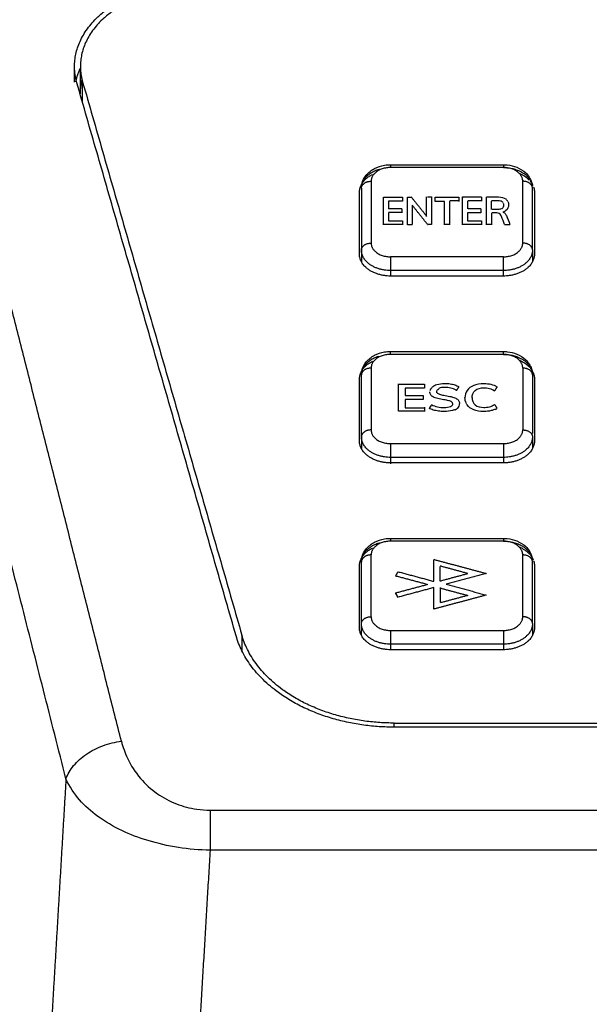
# Model space of a CAD drawing. Header units: millimetres. Extents: x 9946 to 11276, y -3292 to -1962.
# Tile 110 of 170: x 10882 to 10912, y -2303 to -2252. Entities that reach past the tile are written whole.
import ezdxf

# ---------------------------------------------------------------- set-up
doc = ezdxf.new("R2010")
doc.units = ezdxf.units.MM
doc.layers.add('ROXX NEO lite', color=7, linetype='Continuous', true_color=0x000000)
doc.dimstyles.get("Standard").update_dxf_attribs({"dimscale": 10, "dimtxt": 2.5, "dimasz": 3, "dimexe": 1, "dimexo": 0.5, "dimgap": 0.8, "dimtad": 1, "dimtoh": 1, "dimdec": 1, "dimzin": 1, "dimdsep": 46, "dimtxsty": 'Standard', "dimblk": 'OPEN90', "dimcen": 2.5, "dimadec": 1, "dimazin": 1, "dimtfac": 1, "dimtdec": 4, "dimtix": 1, "dimtofl": 0, "dimtmove": 1, "dimatfit": 3, "dimldrblk": 'OPEN90', "dimfxl": 1, "dimtolj": 1, "dimtzin": 1, "dimarcsym": 0})

# ---------------------------------------------------------------- blocks, each defined once
blk = doc.blocks.new('*D2')
at = {"layer": 'Defpoints', "color": 0}
for p in [(10752.196, -2185.885), (11119.696, -2185.885), (11119.696, -2408.445)]:
    blk.add_point(p, dxfattribs=at)
at = {"layer": 'ROXX NEO lite', "color": 0, "lineweight": -2}
for p, q in [((10752.196, -2191.886), (10752.196, -2411.446)), ((11119.696, -2191.886), (11119.696, -2411.446)), ((10758.197, -2408.445), (11113.695, -2408.445))]:
    blk.add_line(p, q, dxfattribs=at)
at = {"layer": 'ROXX NEO lite', "color": 0}
for points in [[(10758.197, -2407.445), (10758.197, -2409.445), (10752.196, -2408.445)], [(11113.695, -2409.445), (11113.695, -2407.445), (11119.696, -2408.445)]]:
    blk.add_solid(points, dxfattribs=at)
at = {"layer": 'ROXX NEO lite', "color": 0, "insert": (10935.946, -2401.544), "char_height": 9.0015, "attachment_point": 5}
blk.add_mtext('\\A1;367.5', dxfattribs=at)

msp = doc.modelspace()

# ---------------------------------------------------------------- linework, layer by layer
at = {"layer": 'ROXX NEO lite', "color": 18, "lineweight": -3, "true_color": 0x000000}
for points, degree in [([(10887.594, -2289.19), (10882.132, -2267.656), (10876.671, -2246.121)], 2), ([(10884.741, -2291.127), (10880.111, -2272.871), (10875.481, -2254.614)], 2), ([(10885.182, -2255.271), (10885.182, -2254.863), (10885.182, -2254.455)], 2), ([(10885.483, -2255.869), (10885.483, -2255.206), (10885.483, -2254.543)], 2), ([(10893.493, -2283.768), (10889.398, -2269.534), (10885.303, -2255.301)], 2), ([(10885.597, -2256.325), (10885.597, -2255.792), (10885.597, -2255.258)], 2), ([(10885.597, -2255.258), (10889.693, -2269.492), (10893.788, -2283.726)], 2), ([(10901.438, -2259.513), (10904.338, -2259.513), (10907.238, -2259.513)], 2), ([(10907.238, -2259.659), (10904.338, -2259.659), (10901.438, -2259.659)], 2), ([(10900.438, -2260.366), (10900.438, -2261.957), (10900.438, -2263.548)], 2), ([(10908.238, -2263.548), (10908.238, -2261.957), (10908.238, -2260.366)], 2), ([(10899.938, -2260.72), (10899.938, -2262.311), (10899.938, -2263.902)], 2), ([(10908.738, -2263.804), (10908.738, -2262.262), (10908.738, -2260.72)], 2), ([(10899.838, -2264.114), (10899.838, -2262.523), (10899.838, -2260.932)], 2), ([(10901.072, -2261.191), (10901.563, -2261.191), (10902.055, -2261.191)], 2), ([(10901.072, -2262.605), (10901.072, -2261.898), (10901.072, -2261.191)], 2), ([(10901.332, -2261.392), (10901.332, -2261.588), (10901.332, -2261.785)], 2), ([(10902.055, -2261.392), (10901.693, -2261.392), (10901.332, -2261.392)], 2), ([(10902.055, -2261.191), (10902.055, -2261.291), (10902.055, -2261.392)], 2), ([(10902.301, -2262.605), (10902.301, -2261.898), (10902.301, -2261.191)], 2), ([(10902.301, -2261.191), (10902.4, -2261.191), (10902.499, -2261.191)], 2), ([(10902.499, -2261.17), (10902.894, -2261.664), (10903.29, -2262.159)], 2), ([(10903.29, -2261.191), (10903.29, -2261.18), (10903.29, -2261.17)], 2), ([(10903.29, -2262.18), (10903.29, -2261.685), (10903.29, -2261.191)], 2), ([(10903.329, -2261.17), (10903.434, -2261.17), (10903.54, -2261.17)], 2), ([(10903.54, -2261.17), (10903.54, -2261.877), (10903.54, -2262.584)], 2), ([(10903.726, -2261.191), (10904.339, -2261.191), (10904.953, -2261.191)], 2), ([(10903.726, -2261.401), (10903.726, -2261.296), (10903.726, -2261.191)], 2), ([(10904.205, -2261.401), (10903.965, -2261.401), (10903.726, -2261.401)], 2), ([(10904.205, -2262.605), (10904.205, -2262.003), (10904.205, -2261.401)], 2), ([(10904.473, -2261.38), (10904.473, -2261.391), (10904.473, -2261.401)], 2), ([(10904.473, -2261.401), (10904.473, -2262.003), (10904.473, -2262.605)], 2), ([(10904.953, -2261.38), (10904.726, -2261.38), (10904.498, -2261.38)], 2), ([(10904.953, -2261.191), (10904.953, -2261.296), (10904.953, -2261.401)], 2), ([(10905.136, -2261.191), (10905.136, -2261.18), (10905.136, -2261.17)], 2), ([(10905.136, -2261.17), (10905.628, -2261.17), (10906.119, -2261.17)], 2), ([(10905.136, -2262.605), (10905.136, -2261.898), (10905.136, -2261.191)], 2), ([(10905.136, -2261.191), (10905.15, -2261.191), (10905.165, -2261.191)], 2), ([(10905.397, -2261.37), (10905.397, -2261.381), (10905.397, -2261.392)], 2), ([(10905.397, -2261.392), (10905.397, -2261.588), (10905.397, -2261.785)], 2), ([(10906.119, -2261.37), (10905.771, -2261.37), (10905.422, -2261.37)], 2), ([(10906.119, -2261.191), (10906.119, -2261.291), (10906.119, -2261.392)], 2), ([(10906.365, -2261.191), (10906.365, -2261.18), (10906.365, -2261.17)], 2), ([(10906.365, -2262.605), (10906.365, -2261.898), (10906.365, -2261.191)], 2), ([(10906.389, -2261.17), (10906.692, -2261.17), (10906.995, -2261.17)], 2), ([(10906.626, -2261.819), (10906.626, -2261.605), (10906.626, -2261.392)], 2), ([(10907.471, -2261.403), (10907.494, -2261.455), (10907.506, -2261.512), (10907.506, -2261.57)], 3), ([(10908.838, -2260.932), (10908.838, -2262.523), (10908.838, -2264.114)], 2), ([(10901.332, -2261.764), (10901.673, -2261.764), (10902.014, -2261.764)], 2), ([(10902.014, -2261.785), (10902.014, -2261.886), (10902.014, -2261.987)], 2), ([(10903.339, -2262.584), (10902.945, -2262.09), (10902.55, -2261.596)], 2), ([(10902.55, -2261.596), (10902.55, -2262.09), (10902.55, -2262.584)], 2), ([(10905.421, -2261.764), (10905.749, -2261.764), (10906.078, -2261.764)], 2), ([(10906.078, -2261.785), (10906.078, -2261.886), (10906.078, -2261.987)], 2), ([(10906.669, -2261.798), (10906.813, -2261.798), (10906.958, -2261.798)], 2), ([(10906.958, -2261.798), (10907.04, -2261.798), (10907.104, -2261.788), (10907.15, -2261.764)], 3), ([(10907.229, -2261.5), (10907.244, -2261.531), (10907.251, -2261.566), (10907.251, -2261.602)], 3), ([(10902.014, -2261.966), (10901.673, -2261.966), (10901.332, -2261.966)], 2), ([(10901.332, -2261.987), (10901.332, -2262.196), (10901.332, -2262.405)], 2), ([(10901.332, -2262.405), (10901.693, -2262.405), (10902.055, -2262.405)], 2), ([(10902.055, -2262.405), (10902.055, -2262.505), (10902.055, -2262.605)], 2), ([(10905.397, -2261.987), (10905.397, -2262.196), (10905.397, -2262.405)], 2), ([(10906.078, -2261.987), (10905.737, -2261.987), (10905.397, -2261.987)], 2), ([(10905.397, -2262.405), (10905.758, -2262.405), (10906.119, -2262.405)], 2), ([(10906.119, -2262.405), (10906.119, -2262.505), (10906.119, -2262.605)], 2), ([(10906.628, -2261.996), (10906.628, -2262.006), (10906.628, -2262.017)], 2), ([(10906.628, -2262.017), (10906.628, -2262.311), (10906.628, -2262.605)], 2), ([(10907.115, -2262.146), (10907.118, -2262.151), (10907.121, -2262.157), (10907.124, -2262.162)], 3), ([(10907.295, -2262.584), (10907.243, -2262.454), (10907.2, -2262.307), (10907.144, -2262.185)], 3), ([(10902.055, -2262.584), (10901.563, -2262.584), (10901.072, -2262.584)], 2), ([(10902.55, -2262.605), (10902.425, -2262.605), (10902.301, -2262.605)], 2), ([(10903.54, -2262.584), (10903.44, -2262.584), (10903.339, -2262.584)], 2), ([(10903.355, -2262.605), (10903.347, -2262.605), (10903.339, -2262.605)], 2), ([(10904.473, -2262.584), (10904.354, -2262.584), (10904.235, -2262.584)], 2), ([(10906.119, -2262.584), (10905.628, -2262.584), (10905.136, -2262.584)], 2), ([(10906.628, -2262.584), (10906.497, -2262.584), (10906.365, -2262.584)], 2), ([(10907.576, -2262.605), (10907.435, -2262.605), (10907.295, -2262.605)], 2), ([(10899.938, -2263.902), (10899.938, -2264.199), (10899.938, -2264.496)], 2), ([(10908.738, -2263.902), (10908.738, -2264.205), (10908.738, -2264.508)], 2), ([(10907.238, -2264.255), (10904.338, -2264.255), (10901.438, -2264.255)], 2), ([(10901.438, -2264.962), (10901.438, -2265.106), (10901.438, -2265.25)], 2), ([(10907.238, -2264.962), (10904.338, -2264.962), (10901.438, -2264.962)], 2), ([(10907.238, -2265.248), (10907.238, -2265.105), (10907.238, -2264.962)], 2), ([(10907.238, -2265.245), (10904.338, -2265.245), (10901.438, -2265.245)], 2), ([(10901.438, -2269.129), (10904.338, -2269.129), (10907.238, -2269.129)], 2), ([(10907.238, -2269.276), (10904.338, -2269.276), (10901.438, -2269.276)], 2), ([(10900.438, -2269.983), (10900.438, -2271.574), (10900.438, -2273.165)], 2), ([(10908.238, -2269.983), (10908.238, -2271.574), (10908.238, -2273.165)], 2), ([(10899.838, -2273.731), (10899.838, -2272.14), (10899.838, -2270.549)], 2), ([(10899.938, -2273.518), (10899.938, -2271.927), (10899.938, -2270.336)], 2), ([(10908.738, -2270.336), (10908.738, -2271.844), (10908.738, -2273.351)], 2), ([(10908.838, -2270.549), (10908.838, -2272.14), (10908.838, -2273.731)], 2), ([(10901.842, -2272.201), (10901.842, -2271.494), (10901.842, -2270.787)], 2), ([(10901.842, -2270.808), (10902.51, -2270.808), (10903.178, -2270.808)], 2), ([(10902.196, -2271.008), (10902.196, -2271.205), (10902.196, -2271.401)], 2), ([(10903.178, -2271.008), (10902.687, -2271.008), (10902.196, -2271.008)], 2), ([(10903.178, -2270.808), (10903.178, -2270.908), (10903.178, -2271.008)], 2), ([(10903.811, -2271.201), (10903.811, -2271.144), (10903.85, -2271.088), (10903.922, -2271.051)], 3), ([(10904.94, -2270.958), (10904.878, -2271.052), (10904.816, -2271.146)], 2), ([(10904.94, -2270.937), (10904.935, -2270.945), (10904.931, -2270.952)], 2), ([(10902.196, -2271.401), (10902.659, -2271.401), (10903.123, -2271.402)], 2), ([(10903.123, -2271.402), (10903.123, -2271.503), (10903.123, -2271.604)], 2), ([(10903.825, -2271.259), (10903.816, -2271.242), (10903.811, -2271.223), (10903.811, -2271.205)], 3), ([(10905.336, -2271.804), (10905.288, -2271.709), (10905.263, -2271.601), (10905.263, -2271.493)], 3), ([(10902.196, -2271.604), (10902.196, -2271.813), (10902.196, -2272.021)], 2), ([(10903.123, -2271.604), (10902.659, -2271.604), (10902.196, -2271.604)], 2), ([(10902.196, -2272.021), (10902.687, -2272.021), (10903.178, -2272.021)], 2), ([(10903.178, -2272), (10903.178, -2272.1), (10903.178, -2272.201)], 2), ([(10903.538, -2271.884), (10903.498, -2271.946), (10903.457, -2272.009), (10903.418, -2272.071)], 3), ([(10904.628, -2271.844), (10904.628, -2271.894), (10904.594, -2271.943), (10904.528, -2271.977)], 3), ([(10904.607, -2271.777), (10904.62, -2271.796), (10904.627, -2271.817), (10904.628, -2271.838)], 3), ([(10906.832, -2272.116), (10906.86, -2272.102), (10906.885, -2272.087), (10906.909, -2272.071)], 3), ([(10903.178, -2272.201), (10902.51, -2272.201), (10901.842, -2272.201)], 2), ([(10903.178, -2272.169), (10903.178, -2272.196), (10903.178, -2272.222)], 2), ([(10899.938, -2273.518), (10899.938, -2273.813), (10899.938, -2274.107)], 2), ([(10908.738, -2273.518), (10908.738, -2273.821), (10908.738, -2274.124)], 2), ([(10901.438, -2273.872), (10904.338, -2273.872), (10907.238, -2273.872)], 2), ([(10901.438, -2274.579), (10901.438, -2274.744), (10901.438, -2274.909)], 2), ([(10907.238, -2274.579), (10904.338, -2274.579), (10901.438, -2274.579)], 2), ([(10907.238, -2274.579), (10907.238, -2274.724), (10907.238, -2274.87)], 2), ([(10907.238, -2274.862), (10904.338, -2274.862), (10901.438, -2274.862)], 2), ([(10901.438, -2278.746), (10904.338, -2278.746), (10907.238, -2278.746)], 2), ([(10907.238, -2278.892), (10904.338, -2278.892), (10901.438, -2278.892)], 2), ([(10900.438, -2282.782), (10900.438, -2281.191), (10900.438, -2279.6)], 2), ([(10908.238, -2282.782), (10908.238, -2281.191), (10908.238, -2279.6)], 2), ([(10899.838, -2283.347), (10899.838, -2281.756), (10899.838, -2280.165)], 2), ([(10899.938, -2283.135), (10899.938, -2281.544), (10899.938, -2279.953)], 2), ([(10903.655, -2279.828), (10905.008, -2280.192), (10906.36, -2280.556)], 2), ([(10903.655, -2280.958), (10903.655, -2280.404), (10903.655, -2279.849)], 2), ([(10905.41, -2280.556), (10904.702, -2280.365), (10903.993, -2280.174)], 2), ([(10908.738, -2283.059), (10908.738, -2281.506), (10908.738, -2279.953)], 2), ([(10908.838, -2280.165), (10908.838, -2281.756), (10908.838, -2283.347)], 2), ([(10901.704, -2280.689), (10901.764, -2280.577), (10901.824, -2280.465)], 2), ([(10903.35, -2281.131), (10902.527, -2280.91), (10901.704, -2280.689)], 2), ([(10901.824, -2280.465), (10902.74, -2280.712), (10903.655, -2280.958)], 2), ([(10903.993, -2280.958), (10903.993, -2280.577), (10903.993, -2280.195)], 2), ([(10903.993, -2280.937), (10904.702, -2280.746), (10905.41, -2280.556)], 2), ([(10906.36, -2280.556), (10905.329, -2280.833), (10904.299, -2281.11)], 2), ([(10901.704, -2281.553), (10902.527, -2281.332), (10903.35, -2281.11)], 2), ([(10904.299, -2281.11), (10905.329, -2281.387), (10906.36, -2281.665)], 2), ([(10901.824, -2281.776), (10901.764, -2281.665), (10901.704, -2281.553)], 2), ([(10901.824, -2281.797), (10901.764, -2281.686), (10901.704, -2281.574)], 2), ([(10903.655, -2281.284), (10902.76, -2281.525), (10901.864, -2281.765)], 2), ([(10903.655, -2282.393), (10903.655, -2281.838), (10903.655, -2281.284)], 2), ([(10906.36, -2281.665), (10905.008, -2282.029), (10903.655, -2282.393)], 2), ([(10903.993, -2281.284), (10903.993, -2281.665), (10903.993, -2282.046)], 2), ([(10903.993, -2281.305), (10904.702, -2281.495), (10905.41, -2281.686)], 2), ([(10905.41, -2281.686), (10904.702, -2281.877), (10903.993, -2282.067)], 2), ([(10899.938, -2283.74), (10899.938, -2283.438), (10899.938, -2283.135)], 2), ([(10908.738, -2283.135), (10908.738, -2283.438), (10908.738, -2283.741)], 2), ([(10893.788, -2283.726), (10893.788, -2284.126), (10893.788, -2284.527)], 2), ([(10901.438, -2283.489), (10904.338, -2283.489), (10907.238, -2283.489)], 2), ([(10901.438, -2284.196), (10901.438, -2284.315), (10901.438, -2284.434)], 2), ([(10907.238, -2284.196), (10904.338, -2284.196), (10901.438, -2284.196)], 2), ([(10907.238, -2284.196), (10907.238, -2284.349), (10907.238, -2284.503)], 2), ([(10907.238, -2284.479), (10904.338, -2284.479), (10901.438, -2284.479)], 2), ([(10901.627, -2288.42), (10901.627, -2288.337), (10901.627, -2288.255)], 2), ([(10901.627, -2288.255), (10935.838, -2288.255), (10970.05, -2288.255)], 2), ([(10970.05, -2288.467), (10935.838, -2288.467), (10901.627, -2288.467)], 2), ([(10884.741, -2291.127), (10884.824, -2290.893), (10885.093, -2290.431), (10885.763, -2289.832), (10886.627, -2289.39), (10887.272, -2289.231), (10887.594, -2289.19)], 3), ([(10884.741, -2291.127), (10884.348, -2297.758), (10883.955, -2304.389)], 2), ([(10892.153, -2294.802), (10891.606, -2294.791), (10890.522, -2294.7), (10888.908, -2294.325), (10887.623, -2293.839), (10886.31, -2293.064), (10885.423, -2292.262), (10884.917, -2291.527), (10884.741, -2291.127)], 3), ([(10892.153, -2292.733), (10935.838, -2292.733), (10979.524, -2292.733)], 2), ([(10892.153, -2294.802), (10891.869, -2299.596), (10891.585, -2304.389)], 2), ([(10979.524, -2294.802), (10935.838, -2294.802), (10892.153, -2294.802)], 2)]:
    msp.add_open_spline(points, degree=degree, dxfattribs=at)
for points, weights in [([(10885.182, -2254.455), (10885.182, -2250.212), (10891.182, -2250.212)], [1, 0.707106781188, 1]), ([(10891.183, -2250.424), (10885.483, -2250.424), (10885.483, -2254.455)], [1, 0.707106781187, 1]), ([(10885.303, -2255.301), (10885.182, -2254.882), (10885.182, -2254.455)], [1, 0.99496851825, 1]), ([(10885.245, -2255.255), (10885.32, -2254.892), (10885.483, -2254.543)], [0.947332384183, 0.920913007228, 0.901936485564]), ([(10885.483, -2254.455), (10885.483, -2254.861), (10885.597, -2255.258)], [1, 0.994968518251, 1]), ([(10885.483, -2255.869), (10885.483, -2255.488), (10885.584, -2255.114)], [1, 0.962328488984, 0.934347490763]), ([(10899.938, -2260.72), (10899.938, -2260.014), (10900.86, -2259.741)], [1, 0.783808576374, 0.88676917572]), ([(10901.438, -2259.659), (10900.438, -2259.659), (10900.438, -2260.366)], [1, 0.707106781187, 1]), ([(10901.438, -2259.513), (10901.438, -2259.513), (10901.438, -2259.659)], [1, 0.923879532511, 1]), ([(10907.238, -2259.513), (10907.238, -2259.513), (10907.238, -2259.659)], [1, 0.923889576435, 1]), ([(10907.238, -2259.659), (10908.292, -2259.659), (10908.65, -2260.36)], [1, 0.774568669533, 0.896153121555]), ([(10908.238, -2260.366), (10908.238, -2259.659), (10907.238, -2259.659)], [1, 0.707106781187, 1]), ([(10899.838, -2260.932), (10899.838, -2260.353), (10900.503, -2260.014)], [1, 0.825031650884, 0.85910824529]), ([(10899.938, -2260.72), (10899.938, -2260.366), (10900.438, -2260.366)], [1, 0.707106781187, 1]), ([(10908.064, -2259.963), (10908.365, -2260.091), (10908.562, -2260.297)], [0.866323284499, 0.843652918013, 0.8612292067]), ([(10908.738, -2260.72), (10908.738, -2260.366), (10908.238, -2260.366)], [1, 0.707106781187, 1]), ([(10908.622, -2260.364), (10908.695, -2260.452), (10908.744, -2260.548)], [0.868030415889, 0.878387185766, 0.896153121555]), ([(10908.793, -2260.665), (10908.838, -2260.797), (10908.838, -2260.932)], [0.920856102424, 0.952832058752, 1]), ([(10899.938, -2263.902), (10899.938, -2263.548), (10900.438, -2263.548)], [1, 0.707106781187, 1]), ([(10901.438, -2264.962), (10899.938, -2264.962), (10899.938, -2263.902)], [1, 0.707106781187, 1]), ([(10900.438, -2263.548), (10900.438, -2264.255), (10901.438, -2264.255)], [1, 0.707106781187, 1]), ([(10907.238, -2264.255), (10908.238, -2264.255), (10908.238, -2263.548)], [1, 0.707106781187, 1]), ([(10908.738, -2263.902), (10908.738, -2264.962), (10907.238, -2264.962)], [1, 0.707106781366, 1]), ([(10908.738, -2263.902), (10908.738, -2263.548), (10908.238, -2263.548)], [1, 0.707106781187, 1]), ([(10901.438, -2265.245), (10899.838, -2265.245), (10899.838, -2264.114)], [1, 0.707106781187, 1]), ([(10901.438, -2264.255), (10901.438, -2264.609), (10901.438, -2264.962)], [1, 0.707106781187, 1]), ([(10908.838, -2264.114), (10908.838, -2265.245), (10907.238, -2265.245)], [1, 0.707106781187, 1]), ([(10907.238, -2264.962), (10907.238, -2264.609), (10907.238, -2264.255)], [1, 0.707106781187, 1]), ([(10899.938, -2270.336), (10899.938, -2269.657), (10900.811, -2269.373)], [1, 0.790358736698, 0.880823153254]), ([(10901.438, -2269.276), (10900.438, -2269.276), (10900.438, -2269.983)], [1, 0.707106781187, 1]), ([(10901.438, -2269.276), (10901.438, -2269.129), (10901.438, -2269.129)], [1, 0.923889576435, 1]), ([(10907.238, -2269.276), (10907.238, -2269.129), (10907.238, -2269.129)], [1, 0.923879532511, 1]), ([(10908.238, -2269.983), (10908.238, -2269.276), (10907.238, -2269.276)], [1, 0.707106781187, 1]), ([(10907.238, -2269.276), (10908.204, -2269.276), (10908.604, -2269.898)], [1, 0.789430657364, 0.881630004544]), ([(10899.838, -2270.549), (10899.838, -2269.969), (10900.503, -2269.631)], [1, 0.825031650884, 0.85910824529]), ([(10900.438, -2269.983), (10899.938, -2269.983), (10899.938, -2270.336)], [1, 0.707106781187, 1]), ([(10908.09, -2269.591), (10908.401, -2269.729), (10908.596, -2269.95)], [0.864358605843, 0.842568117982, 0.864721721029]), ([(10908.738, -2270.336), (10908.738, -2269.983), (10908.238, -2269.983)], [1, 0.707106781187, 1]), ([(10908.625, -2269.984), (10908.696, -2270.071), (10908.744, -2270.165)], [0.868473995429, 0.878764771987, 0.896153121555]), ([(10908.763, -2270.206), (10908.838, -2270.373), (10908.838, -2270.549)], [0.904070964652, 0.93956575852, 1]), ([(10906.909, -2270.958), (10906.85, -2271.052), (10906.791, -2271.146)], [1, 0.999997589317, 1]), ([(10906.909, -2270.937), (10906.904, -2270.945), (10906.899, -2270.952)], [1, 0.999999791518, 0.999999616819]), ([(10906.791, -2271.863), (10906.85, -2271.956), (10906.909, -2272.05)], [1, 0.99999429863, 1]), ([(10900.438, -2273.165), (10899.938, -2273.165), (10899.938, -2273.518)], [1, 0.707106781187, 1]), ([(10901.438, -2274.579), (10899.938, -2274.579), (10899.938, -2273.518)], [1, 0.707106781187, 1]), ([(10900.438, -2273.165), (10900.438, -2273.872), (10901.438, -2273.872)], [1, 0.707106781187, 1]), ([(10907.238, -2273.872), (10908.238, -2273.872), (10908.238, -2273.165)], [1, 0.707106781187, 1]), ([(10908.738, -2273.518), (10908.738, -2274.579), (10907.238, -2274.579)], [1, 0.707106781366, 1]), ([(10908.238, -2273.165), (10908.738, -2273.165), (10908.738, -2273.518)], [1, 0.707106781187, 1]), ([(10901.438, -2274.862), (10899.838, -2274.862), (10899.838, -2273.731)], [1, 0.707106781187, 1]), ([(10901.438, -2273.872), (10901.438, -2274.226), (10901.438, -2274.579)], [1, 0.707106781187, 1]), ([(10908.838, -2273.731), (10908.838, -2274.862), (10907.238, -2274.862)], [1, 0.707106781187, 1]), ([(10907.238, -2273.872), (10907.238, -2274.226), (10907.238, -2274.579)], [1, 0.707106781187, 1]), ([(10899.938, -2279.953), (10899.938, -2279.255), (10900.846, -2278.979)], [1, 0.785720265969, 0.88497325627]), ([(10901.438, -2278.892), (10900.438, -2278.892), (10900.438, -2279.6)], [1, 0.707106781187, 1]), ([(10901.438, -2278.746), (10901.438, -2278.746), (10901.438, -2278.892)], [1, 0.923879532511, 1]), ([(10907.238, -2278.746), (10907.238, -2278.746), (10907.238, -2278.892)], [1, 0.923889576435, 1]), ([(10908.238, -2279.6), (10908.238, -2278.892), (10907.238, -2278.892)], [1, 0.707106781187, 1]), ([(10907.238, -2278.892), (10908.25, -2278.892), (10908.629, -2279.555)], [1, 0.781724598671, 0.888783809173]), ([(10899.838, -2280.165), (10899.838, -2279.586), (10900.503, -2279.247)], [1, 0.825031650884, 0.85910824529]), ([(10900.438, -2279.6), (10899.938, -2279.6), (10899.938, -2279.953)], [1, 0.707106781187, 1]), ([(10908.057, -2279.193), (10908.606, -2279.424), (10908.779, -2279.86)], [0.866883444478, 0.8256462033, 0.911978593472]), ([(10908.738, -2279.953), (10908.738, -2279.6), (10908.238, -2279.6)], [1, 0.707106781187, 1]), ([(10908.797, -2279.908), (10908.838, -2280.035), (10908.838, -2280.165)], [0.923043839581, 0.954432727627, 1]), ([(10899.938, -2283.135), (10899.938, -2282.782), (10900.438, -2282.782)], [1, 0.707106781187, 1]), ([(10901.438, -2284.196), (10899.938, -2284.196), (10899.938, -2283.135)], [1, 0.707106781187, 1]), ([(10900.438, -2282.782), (10900.438, -2283.489), (10901.438, -2283.489)], [1, 0.707106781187, 1]), ([(10907.238, -2283.489), (10908.238, -2283.489), (10908.238, -2282.782)], [1, 0.707106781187, 1]), ([(10908.738, -2283.135), (10908.738, -2284.196), (10907.238, -2284.196)], [1, 0.707106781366, 1]), ([(10908.738, -2283.135), (10908.738, -2282.782), (10908.238, -2282.782)], [1, 0.707106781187, 1]), ([(10901.627, -2288.255), (10895.091, -2288.255), (10893.788, -2283.726)], [1, 0.77439264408, 1]), ([(10901.438, -2284.479), (10899.838, -2284.479), (10899.838, -2283.347)], [1, 0.707106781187, 1]), ([(10901.438, -2283.489), (10901.438, -2283.842), (10901.438, -2284.196)], [1, 0.707106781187, 1]), ([(10908.838, -2283.347), (10908.838, -2284.479), (10907.238, -2284.479)], [1, 0.707106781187, 1]), ([(10907.238, -2283.489), (10907.238, -2283.842), (10907.238, -2284.196)], [1, 0.707106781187, 1]), ([(10901.627, -2288.467), (10894.845, -2288.467), (10893.493, -2283.768)], [1, 0.774392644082, 1]), ([(10892.153, -2292.733), (10892.153, -2293.59), (10892.153, -2294.802)], [1, 0.927167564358, 1])]:
    msp.add_rational_spline(points, weights, degree=2, dxfattribs=at)
for points, knots in [([(10899.938, -2260.72), (10899.938, -2260.649), (10899.946, -2260.579), (10899.961, -2260.509), (10899.997, -2260.34), (10900.076, -2260.183), (10900.188, -2260.046), (10900.302, -2259.908), (10900.448, -2259.794), (10900.614, -2259.707), (10900.773, -2259.624), (10900.949, -2259.567), (10901.133, -2259.537), (10901.234, -2259.521), (10901.336, -2259.513), (10901.438, -2259.513)], [0, 0, 0, 0, 0.23725, 0.23725, 0.23725, 0.819531, 0.819531, 0.819531, 1.411797, 1.411797, 1.411797, 1.977164, 1.977164, 1.977164, 2.286035, 2.286035, 2.286035, 2.286035]), ([(10907.238, -2259.513), (10907.306, -2259.513), (10907.374, -2259.516), (10907.441, -2259.524), (10907.612, -2259.542), (10907.778, -2259.583), (10907.932, -2259.646), (10908.105, -2259.717), (10908.261, -2259.816), (10908.39, -2259.939), (10908.527, -2260.071), (10908.631, -2260.229), (10908.688, -2260.406), (10908.709, -2260.469), (10908.723, -2260.534), (10908.731, -2260.6)], [2.048785, 2.048785, 2.048785, 2.048785, 2.253053, 2.253053, 2.253053, 2.77113, 2.77113, 2.77113, 3.354384, 3.354384, 3.354384, 3.976754, 3.976754, 3.976754, 4.199711, 4.199711, 4.199711, 4.199711]), ([(10907.229, -2261.479), (10907.217, -2261.457), (10907.164, -2261.39), (10906.966, -2261.362), (10906.736, -2261.37), (10906.626, -2261.37)], [0.6982752, 0.6982752, 0.6982752, 0.6982752, 0.8118121, 1.0866553, 1.3844247, 1.3844247, 1.3844247, 1.3844247]), ([(10907.462, -2261.406), (10907.441, -2261.364), (10907.342, -2261.237), (10907.162, -2261.191), (10906.995, -2261.191)], [0.9479713, 0.9479713, 0.9479713, 0.9479713, 1.1464068, 1.6204062, 1.6204062, 1.6204062, 1.6204062]), ([(10907.251, -2261.604), (10907.251, -2261.665), (10907.226, -2261.735), (10907.167, -2261.776), (10907.16, -2261.78)], [0.8465789, 0.8465789, 0.8465789, 0.8465789, 1.1170739, 1.1542528, 1.1542528, 1.1542528, 1.1542528]), ([(10907.506, -2261.577), (10907.504, -2261.687), (10907.437, -2261.856), (10907.272, -2261.939), (10907.21, -2261.957)], [0.9469177, 0.9469177, 0.9469177, 0.9469177, 1.3963939, 1.6204062, 1.6204062, 1.6204062, 1.6204062]), ([(10907.124, -2262.141), (10907.119, -2262.132), (10907.092, -2262.082), (10907.039, -2262.004), (10906.878, -2261.992), (10906.744, -2261.995), (10906.667, -2261.996)], [0.5666537, 0.5666537, 0.5666537, 0.5666537, 0.6081152, 0.7886516, 0.968296, 1.2322808, 1.2322808, 1.2322808, 1.2322808]), ([(10907.21, -2261.957), (10907.242, -2261.963), (10907.318, -2261.993), (10907.44, -2262.2), (10907.515, -2262.433), (10907.576, -2262.584)], [0, 0, 0, 0, 0.1606925, 0.4005998, 0.9976654, 0.9976654, 0.9976654, 0.9976654]), ([(10899.938, -2270.336), (10899.938, -2270.266), (10899.946, -2270.195), (10899.961, -2270.126), (10899.997, -2269.956), (10900.076, -2269.799), (10900.188, -2269.663), (10900.302, -2269.525), (10900.448, -2269.41), (10900.614, -2269.324), (10900.773, -2269.241), (10900.949, -2269.184), (10901.133, -2269.154), (10901.234, -2269.138), (10901.336, -2269.129), (10901.438, -2269.129)], [0, 0, 0, 0, 0.23725, 0.23725, 0.23725, 0.819531, 0.819531, 0.819531, 1.411797, 1.411797, 1.411797, 1.977164, 1.977164, 1.977164, 2.286035, 2.286035, 2.286035, 2.286035]), ([(10907.238, -2269.129), (10907.306, -2269.129), (10907.374, -2269.133), (10907.441, -2269.14), (10907.612, -2269.158), (10907.778, -2269.2), (10907.932, -2269.263), (10908.105, -2269.334), (10908.261, -2269.433), (10908.39, -2269.556), (10908.527, -2269.688), (10908.631, -2269.846), (10908.688, -2270.022), (10908.71, -2270.088), (10908.725, -2270.156), (10908.732, -2270.225)], [2.048785, 2.048785, 2.048785, 2.048785, 2.253053, 2.253053, 2.253053, 2.77113, 2.77113, 2.77113, 3.354384, 3.354384, 3.354384, 3.976754, 3.976754, 3.976754, 4.209312, 4.209312, 4.209312, 4.209312]), ([(10903.691, -2270.898), (10903.635, -2270.926), (10903.532, -2271.001), (10903.478, -2271.1), (10903.465, -2271.155)], [1.1719954, 1.1719954, 1.1719954, 1.1719954, 1.38467, 1.6454146, 1.6454146, 1.6454146, 1.6454146]), ([(10903.691, -2270.877), (10903.73, -2270.857), (10903.879, -2270.798), (10904.161, -2270.759), (10904.506, -2270.785), (10904.755, -2270.842), (10904.886, -2270.902), (10904.94, -2270.937)], [3.703523, 3.703523, 3.703523, 3.703523, 3.853044, 4.215711, 4.4349, 4.654835, 4.875518, 4.875518, 4.875518, 4.875518]), ([(10904.816, -2271.124), (10904.727, -2271.073), (10904.543, -2270.997), (10904.2, -2270.959), (10903.998, -2270.991), (10903.923, -2271.029), (10903.922, -2271.029)], [0, 0, 0, 0, 0.3074581, 0.6145365, 0.985386, 0.9870891, 0.9870891, 0.9870891, 0.9870891]), ([(10906.909, -2270.958), (10906.83, -2270.904), (10906.63, -2270.821), (10906.164, -2270.77), (10905.682, -2270.854), (10905.343, -2271.104), (10905.263, -2271.376), (10905.263, -2271.513)], [-4.035914, -4.035914, -4.035914, -4.035914, -3.663026, -3.291159, -2.742883, -2.194809, -1.647157, -1.647157, -1.647157, -1.647157]), ([(10905.631, -2271.513), (10905.631, -2271.368), (10905.735, -2271.078), (10906.144, -2270.978), (10906.528, -2271.02), (10906.7, -2271.094), (10906.791, -2271.146)], [-1.782797, -1.782797, -1.782797, -1.782797, -1.197487, -0.612707, -0.306076, 0, 0, 0, 0]), ([(10904.616, -2271.77), (10904.608, -2271.754), (10904.571, -2271.709), (10904.446, -2271.661), (10904.163, -2271.609), (10903.846, -2271.559), (10903.626, -2271.476), (10903.489, -2271.368), (10903.457, -2271.258), (10903.457, -2271.203)], [1.531996, 1.531996, 1.531996, 1.531996, 1.646656, 1.867169, 2.087785, 2.348529, 2.608132, 2.868013, 3.123449, 3.123449, 3.123449, 3.123449]), ([(10903.825, -2271.238), (10903.832, -2271.253), (10903.866, -2271.297), (10903.979, -2271.343), (10904.257, -2271.397), (10904.578, -2271.449), (10904.805, -2271.53), (10904.952, -2271.636), (10904.985, -2271.745), (10904.985, -2271.8)], [1.475024, 1.475024, 1.475024, 1.475024, 1.575514, 1.79259, 2.009262, 2.255805, 2.504013, 2.752435, 2.998656, 2.998656, 2.998656, 2.998656]), ([(10905.631, -2271.492), (10905.631, -2271.637), (10905.733, -2271.927), (10906.144, -2272.032), (10906.527, -2271.988), (10906.7, -2271.915), (10906.791, -2271.863)], [-1.768522, -1.768522, -1.768522, -1.768522, -1.185186, -0.605651, -0.301771, 0, 0, 0, 0]), ([(10904.19, -2272.217), (10904.087, -2272.217), (10903.89, -2272.204), (10903.624, -2272.146), (10903.479, -2272.086), (10903.418, -2272.05)], [0, 0, 0, 0, 0.2747022, 0.5502543, 0.8275814, 0.8275814, 0.8275814, 0.8275814]), ([(10903.538, -2271.863), (10903.64, -2271.916), (10903.836, -2271.991), (10904.213, -2272.027), (10904.443, -2271.997), (10904.524, -2271.958), (10904.528, -2271.956)], [0, 0, 0, 0, 0.339367, 0.677762, 1.052645, 1.073966, 1.073966, 1.073966, 1.073966]), ([(10904.765, -2272.131), (10904.814, -2272.105), (10904.935, -2272.02), (10904.985, -2271.899), (10904.985, -2271.821)], [0.5146443, 0.5146443, 0.5146443, 0.5146443, 0.6993101, 1.04758, 1.04758, 1.04758, 1.04758]), ([(10906.232, -2272.217), (10906.034, -2272.217), (10905.686, -2272.154), (10905.438, -2271.974), (10905.355, -2271.84), (10905.345, -2271.821)], [-4.035914, -4.035914, -4.035914, -4.035914, -3.487992, -2.939303, -2.849196, -2.849196, -2.849196, -2.849196]), ([(10904.765, -2272.109), (10904.721, -2272.132), (10904.565, -2272.191), (10904.355, -2272.217), (10904.19, -2272.217)], [3.5325712, 3.5325712, 3.5325712, 3.5325712, 3.6965977, 4.0472155, 4.0472155, 4.0472155, 4.0472155]), ([(10906.832, -2272.095), (10906.768, -2272.128), (10906.588, -2272.191), (10906.367, -2272.217), (10906.232, -2272.217)], [0.1116212, 0.1116212, 0.1116212, 0.1116212, 0.3719664, 0.7429153, 0.7429153, 0.7429153, 0.7429153]), ([(10899.938, -2279.953), (10899.938, -2279.882), (10899.946, -2279.812), (10899.961, -2279.743), (10899.997, -2279.573), (10900.076, -2279.416), (10900.188, -2279.28), (10900.302, -2279.141), (10900.448, -2279.027), (10900.614, -2278.941), (10900.773, -2278.858), (10900.949, -2278.801), (10901.133, -2278.771), (10901.234, -2278.754), (10901.336, -2278.746), (10901.438, -2278.746)], [0, 0, 0, 0, 0.23725, 0.23725, 0.23725, 0.819531, 0.819531, 0.819531, 1.411797, 1.411797, 1.411797, 1.977164, 1.977164, 1.977164, 2.286035, 2.286035, 2.286035, 2.286035]), ([(10907.238, -2278.746), (10907.306, -2278.746), (10907.374, -2278.75), (10907.441, -2278.757), (10907.612, -2278.775), (10907.778, -2278.816), (10907.932, -2278.88), (10908.105, -2278.951), (10908.261, -2279.049), (10908.39, -2279.173), (10908.527, -2279.304), (10908.631, -2279.463), (10908.688, -2279.639), (10908.701, -2279.68), (10908.712, -2279.721), (10908.72, -2279.763)], [2.048785, 2.048785, 2.048785, 2.048785, 2.253053, 2.253053, 2.253053, 2.77113, 2.77113, 2.77113, 3.354384, 3.354384, 3.354384, 3.976754, 3.976754, 3.976754, 4.120186, 4.120186, 4.120186, 4.120186]), ([(10887.594, -2289.19), (10887.669, -2289.486), (10887.906, -2290.155), (10888.498, -2291.091), (10889.369, -2291.898), (10890.372, -2292.44), (10891.324, -2292.691), (10891.923, -2292.733), (10892.153, -2292.733)], [-7.39627, -7.39627, -7.39627, -7.39627, -6.169466, -4.576423, -3.158763, -1.89119, -0.725182, 0, 0, 0, 0])]:
    msp.add_open_spline(points, degree=3, knots=knots, dxfattribs=at)

# ---------------------------------------------------------------- dimensions: what is measured, and where the dimension line sits
at = {"layer": 'ROXX NEO lite', "color": 5, "true_color": 0x0000ff}
dim = msp.add_linear_dim(base=(11119.696, -2408.445), p1=(10752.196, -2185.885), p2=(11119.696, -2185.885), dimstyle='Standard', override={"dimscale": 3.0005, "dimtxt": 3, "dimasz": 2, "dimexe": 1, "dimexo": 2, "dimgap": 0.8, "dimtad": 1, "dimtih": 0, "dimtoh": 0, "dimdec": 1, "dimlfac": 1, "dimzin": 1, "dimtxsty": 'Standard', "dimsah": 0, "dimcen": 2.5, "dimadec": 1, "dimazin": 1, "dimtix": 0, "dimtmove": 0, "dimtzin": 1}, dxfattribs=at)
dim.commit()
dim.dimension.update_dxf_attribs({"geometry": '*D2', "text_midpoint": (10935.946, -2401.544)})

doc.saveas('drawing.dxf')
